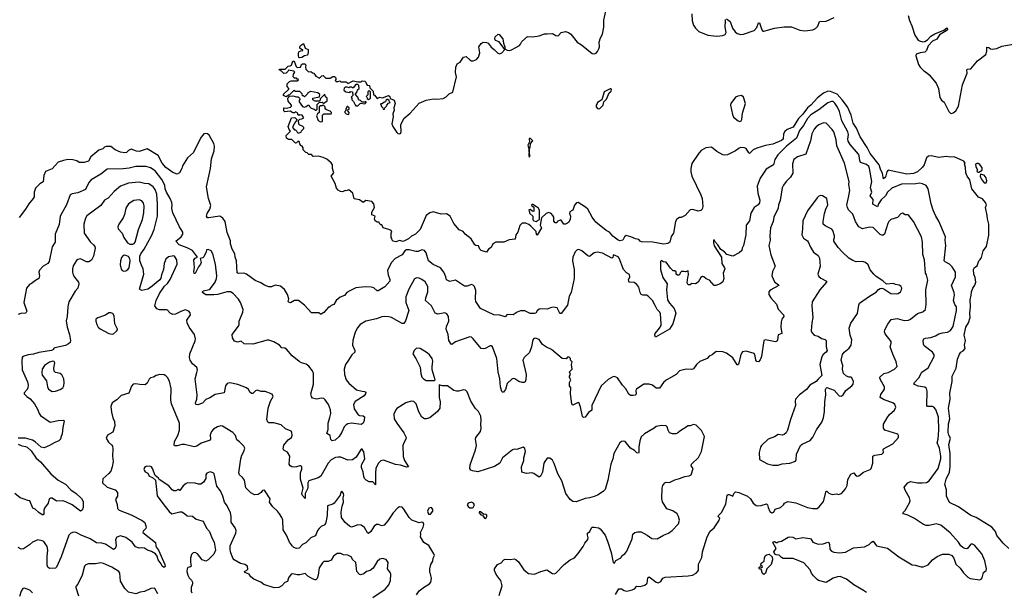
# Model space of a CAD drawing. Extents: x 2133489 to 2292442, y 756223 to 916462.
# Tile 188 of 256: x 2209131 to 2220211, y 823971 to 830419. Entities that reach past the tile are written whole.
import ezdxf

# ---------------------------------------------------------------- set-up
doc = ezdxf.new("R2010")
doc.units = 0

msp = doc.modelspace()

# ---------------------------------------------------------------- linework, layer by layer
at = {"layer": '0CON20XD'}
for points in [[(2212190, 829315), (2212227, 829317), (2212250, 829295), (2212248, 829282), (2212222, 829255), (2212200, 829205), (2212225, 829180), (2212235, 829180), (2212248, 829168), (2212252, 829152), (2212265, 829140), (2212298, 829152), (2212302, 829168), (2212330, 829195), (2212330, 829205), (2212315, 829220), (2212285, 829230), (2212272, 829242), (2212270, 829285), (2212285, 829300), (2212307, 829303), (2212330, 829315), (2212310, 829345), (2212282, 829348), (2212275, 829340), (2212262, 829352), (2212260, 829365), (2212235, 829380), (2212225, 829370), (2212205, 829370), (2212175, 829388), (2212115, 829382), (2212102, 829392), (2212102, 829428), (2212135, 829422), (2212177, 829433), (2212190, 829445), (2212188, 829458), (2212153, 829503), (2212150, 829535), (2212160, 829545), (2212162, 829558), (2212205, 829562), (2212245, 829550), (2212265, 829550), (2212288, 829528), (2212278, 829512), (2212278, 829495), (2212315, 829440), (2212337, 829433), (2212355, 829440), (2212372, 829458), (2212385, 829460), (2212392, 829442), (2212412, 829422), (2212445, 829410), (2212455, 829400), (2212465, 829400), (2212478, 829412), (2212480, 829465), (2212502, 829488), (2212535, 829490), (2212545, 829480), (2212555, 829480), (2212590, 829505), (2212592, 829525), (2212590, 829535), (2212572, 829552), (2212565, 829580), (2212512, 829528), (2212508, 829502), (2212455, 829500), (2212430, 829515), (2212430, 829535), (2212505, 829550), (2212510, 829575), (2212487, 829597), (2212405, 829610), (2212374, 829596), (2212370, 829585), (2212335, 829550), (2212325, 829560), (2212312, 829562), (2212310, 829585), (2212285, 829610), (2212235, 829610), (2212215, 829620), (2212168, 829572), (2212155, 829570), (2212135, 829550), (2212123, 829553), (2212100, 829565), (2212098, 829582), (2212160, 829635), (2212160, 829645), (2212140, 829665), (2212140, 829695), (2212167, 829723), (2212185, 829732), (2212255, 829732), (2212268, 829742), (2212265, 829750), (2212255, 829750), (2212245, 829760), (2212222, 829762), (2212210, 829775), (2212213, 829807), (2212228, 829828), (2212215, 829840), (2212155, 829850), (2212150, 829835), (2212130, 829815), (2212105, 829812), (2212078, 829838), (2212050, 829855), (2212055, 829860), (2212117, 829863), (2212153, 829897), (2212175, 829898), (2212190, 829905), (2212205, 829950), (2212215, 829950), (2212225, 829940), (2212243, 829893), (2212255, 829880), (2212290, 829885), (2212302, 829915), (2212315, 829922), (2212345, 829920), (2212352, 829905), (2212348, 829885), (2212352, 829862), (2212383, 829833), (2212407, 829837), (2212425, 829820), (2212440, 829815), (2212465, 829782), (2212505, 829760), (2212530, 829785), (2212545, 829790), (2212575, 829760), (2212625, 829762), (2212655, 829780), (2212675, 829780), (2212690, 829765), (2212690, 829745), (2212680, 829735), (2212693, 829723), (2212715, 829722), (2212735, 829730), (2212745, 829720), (2212805, 829718), (2212825, 829700), (2212885, 829730), (2212935, 829720), (2212975, 829720), (2212985, 829730), (2213015, 829728), (2213027, 829717), (2213032, 829692), (2213042, 829682), (2213068, 829678), (2213072, 829652), (2213110, 829615), (2213112, 829572), (2213125, 829570), (2213152, 829532), (2213185, 829548), (2213215, 829540), (2213283, 829567), (2213297, 829555), (2213302, 829532), (2213345, 829512), (2213356, 829475), (2213343, 829425), (2213345, 829400), (2213332, 829358), (2213334, 829325), (2213320, 829245), (2213330, 829215), (2213375, 829148), (2213386, 829136), (2213403, 829133), (2213415, 829138), (2213424, 829156), (2213419, 829235), (2213454, 829305), (2213525, 829365), (2213625, 829479), (2213705, 829512), (2213786, 829526), (2213825, 829524), (2213898, 829532), (2213930, 829550), (2213965, 829583), (2214006, 829604), (2214048, 829775), (2214035, 829825), (2214038, 829885), (2214055, 829920), (2214088, 829942), (2214125, 829996), (2214156, 830006), (2214195, 829968), (2214215, 829957), (2214235, 829956), (2214270, 829970), (2214293, 829995), (2214308, 830045), (2214298, 830115), (2214325, 830152), (2214345, 830166), (2214383, 830163), (2214402, 830155), (2214438, 830108), (2214469, 830085), (2214512, 830042), (2214535, 830036), (2214555, 830047), (2214590, 830085), (2214525, 830170), (2214485, 830184), (2214481, 830191), (2214478, 830205), (2214482, 830225), (2214515, 830254), (2214525, 830251), (2214568, 830205), (2214576, 830155), (2214592, 830115), (2214590, 830090), (2214615, 830076), (2214645, 830073), (2214665, 830078), (2214755, 830128), (2214768, 830142), (2214782, 830175), (2214845, 830228), (2214905, 830227), (2214975, 830236), (2215035, 830258), (2215065, 830261), (2215125, 830262), (2215165, 830240), (2215185, 830237), (2215195, 830240), (2215225, 830276), (2215275, 830284), (2215308, 830275), (2215332, 830255), (2215404, 830164), (2215455, 830134), (2215575, 830039), (2215595, 830034), (2215618, 830042), (2215635, 830062), (2215648, 830092), (2215654, 830115), (2215653, 830167), (2215666, 830215), (2215688, 830255), (2215703, 830335), (2215705, 830415), (2215728, 830515)], [(2216696, 830485), (2216697, 830405), (2216715, 830356), (2216735, 830323), (2216775, 830286), (2216875, 830244), (2216975, 830234), (2217045, 830242), (2217068, 830252), (2217080, 830275), (2217070, 830335), (2217073, 830407), (2217075, 830420)], [(2217085, 830428), (2217125, 830397), (2217152, 830325), (2217182, 830282), (2217205, 830264), (2217245, 830252), (2217275, 830254), (2217395, 830298), (2217425, 830332), (2217445, 830382), (2217455, 830382), (2217482, 830305), (2217495, 830289), (2217505, 830288), (2217625, 830324), (2217735, 830337), (2217815, 830337), (2217911, 830301), (2217965, 830292), (2218055, 830306), (2218085, 830319), (2218111, 830345), (2218131, 830399), (2218208, 830402), (2218295, 830445)], [(2219131, 830465), (2219145, 830408), (2219171, 830351), (2219204, 830245), (2219240, 830190), (2219255, 830180), (2219295, 830169), (2219315, 830174), (2219345, 830191), (2219385, 830232), (2219429, 830261), (2219530, 830300), (2219564, 830326), (2219577, 830317), (2219558, 830295), (2219480, 830250), (2219450, 830200), (2219402, 830178), (2219354, 830126), (2219337, 830073), (2219318, 830052), (2219265, 830047), (2219219, 830031), (2219217, 830013), (2219244, 829915), (2219265, 829883), (2219304, 829844), (2219336, 829826), (2219365, 829798), (2219444, 829704), (2219470, 829645), (2219485, 829542), (2219505, 829512), (2219535, 829490), (2219586, 829385), (2219605, 829366), (2219615, 829364), (2219635, 829369), (2219666, 829394), (2219695, 829445), (2219740, 829685), (2219794, 829815), (2219788, 829855), (2219797, 829863), (2219835, 829867), (2219908, 829955), (2220003, 830025), (2220016, 830064), (2220013, 830103), (2220015, 830110), (2220035, 830107), (2220055, 830092), (2220075, 830088), (2220126, 830094), (2220185, 830120), (2220335, 830146)], [(2212285, 829988), (2212274, 829994), (2212267, 830015), (2212267, 830043), (2212274, 830056), (2212295, 830070), (2212318, 830072), (2212318, 830078), (2212302, 830082), (2212285, 830100), (2212282, 830115), (2212291, 830129), (2212325, 830150), (2212345, 830100), (2212377, 830085), (2212379, 830055), (2212369, 830021), (2212338, 830012), (2212305, 829992), (2212285, 829988)], [(2212935, 829450), (2212965, 829480), (2213015, 829470), (2213030, 829485), (2213025, 829500), (2213015, 829490), (2212985, 829490), (2212967, 829507), (2212952, 829512), (2212943, 829523), (2212938, 829548), (2212910, 829575), (2212910, 829585), (2212930, 829605), (2212932, 829628), (2212950, 829645), (2212948, 829678), (2212935, 829690), (2212915, 829690), (2212885, 829650), (2212875, 829650), (2212865, 829660), (2212845, 829660), (2212835, 829650), (2212815, 829660), (2212795, 829660), (2212783, 829647), (2212780, 829625), (2212800, 829605), (2212845, 829600), (2212855, 829610), (2212878, 829608), (2212880, 829565), (2212860, 829545), (2212870, 829535), (2212870, 829515), (2212888, 829498), (2212905, 829460), (2212915, 829450), (2212935, 829450)], [(2220261, 824465), (2220198, 824525), (2220128, 824612), (2220113, 824655), (2220070, 824705), (2219895, 824812), (2219835, 824834), (2219695, 824934), (2219593, 824983), (2219559, 825055), (2219559, 825125), (2219541, 825185), (2219555, 825245), (2219593, 825325), (2219603, 825387), (2219603, 825535), (2219588, 825635), (2219604, 825705), (2219585, 825739), (2219579, 825769), (2219583, 825867), (2219597, 825925), (2219584, 826046), (2219601, 826145), (2219599, 826215), (2219626, 826344), (2219624, 826405), (2219670, 826495), (2219683, 826595), (2219705, 826652), (2219722, 826675), (2219749, 826691), (2219770, 826715), (2219764, 826755), (2219776, 826805), (2219760, 826865), (2219779, 826955), (2219807, 827005), (2219827, 827065), (2219822, 827115), (2219832, 827185), (2219826, 827265), (2219839, 827315), (2219840, 827355), (2219855, 827397), (2219879, 827431), (2219889, 827465), (2219883, 827515), (2219868, 827555), (2219866, 827605), (2219875, 827628), (2219904, 827646), (2219925, 827702), (2219940, 827720), (2219955, 827740), (2219974, 827815), (2220009, 827865), (2220038, 827992), (2220037, 828115), (2220020, 828175), (2220019, 828215), (2219998, 828305), (2220010, 828335), (2220000, 828360), (2219965, 828400), (2219920, 828420), (2219846, 828516), (2219823, 828615), (2219794, 828655), (2219779, 828695), (2219776, 828756), (2219762, 828795), (2219770, 828805), (2219756, 828826), (2219645, 828874), (2219605, 828871), (2219555, 828879), (2219476, 828866), (2219387, 828887), (2219358, 828882), (2219336, 828864), (2219309, 828785), (2219292, 828758), (2219235, 828705), (2219188, 828685), (2219115, 828680), (2218905, 828724), (2218889, 828705), (2218875, 828646), (2218853, 828625), (2218841, 828685), (2218816, 828735), (2218802, 828785), (2218702, 828912), (2218668, 828978), (2218589, 829099), (2218546, 829196), (2218512, 829255), (2218488, 829345), (2218446, 829436), (2218388, 829518), (2218332, 829582), (2218255, 829611), (2218225, 829615), (2218175, 829592), (2218110, 829540), (2218034, 829456), (2217995, 829425), (2217945, 829355), (2217894, 829306), (2217835, 829209), (2217769, 829181), (2217740, 829160), (2217727, 829133), (2217724, 829075), (2217705, 829057), (2217605, 829017), (2217525, 829002), (2217425, 828971), (2217386, 828954), (2217345, 828912), (2217335, 828918), (2217305, 828967), (2217286, 828976), (2217248, 828978), (2217228, 828972), (2217185, 828942), (2217095, 828898), (2217065, 828894), (2217045, 828896), (2216975, 828934), (2216915, 828982), (2216854, 828974), (2216800, 828945), (2216772, 828915), (2216695, 828798), (2216682, 828745), (2216683, 828705), (2216696, 828655), (2216796, 828445), (2216810, 828405), (2216820, 828315), (2216811, 828285), (2216795, 828272), (2216765, 828264), (2216705, 828282), (2216675, 828276), (2216618, 828215), (2216575, 828190), (2216555, 828190), (2216525, 828172), (2216510, 828145), (2216489, 828015), (2216463, 827977), (2216446, 827915), (2216425, 827900), (2216375, 827892), (2216255, 827912), (2216127, 827917), (2216114, 827924), (2216100, 827945), (2216061, 827951), (2216010, 827975), (2215955, 827989), (2215937, 827975), (2215918, 827935), (2215885, 827928), (2215865, 827936), (2215805, 827980), (2215767, 828027), (2215732, 828045), (2215615, 828140), (2215575, 828196), (2215524, 828285), (2215499, 828309), (2215415, 828360), (2215398, 828355), (2215375, 828332), (2215356, 828274), (2215321, 828255), (2215320, 828235), (2215329, 828205), (2215325, 828170), (2215307, 828135), (2215295, 828128), (2215275, 828118), (2215255, 828118), (2215225, 828160), (2215215, 828162), (2215180, 828145), (2215175, 828130), (2215155, 828132), (2215141, 828151), (2215142, 828195), (2215132, 828215), (2215112, 828235), (2215085, 828246), (2215054, 828236), (2215002, 828188), (2214988, 828105), (2215002, 828075), (2214956, 827994), (2214945, 828000), (2214942, 828032), (2214929, 828049), (2214882, 828092), (2214861, 828111), (2214825, 828129), (2214785, 828126), (2214760, 828100), (2214736, 828025), (2214714, 827995), (2214705, 827948), (2214640, 827940), (2214578, 827912), (2214490, 827915), (2214457, 827893), (2214438, 827852), (2214407, 827833), (2214385, 827801), (2214325, 827819), (2214311, 827835), (2214295, 827872), (2214265, 827876), (2214254, 827885), (2214213, 827953), (2214144, 828005), (2214122, 828032), (2214075, 828054), (2214017, 828125), (2213975, 828208), (2213935, 828233), (2213875, 828230), (2213785, 828254), (2213745, 828244), (2213706, 828214), (2213638, 828055), (2213585, 828004), (2213539, 827981), (2213505, 827950), (2213445, 827920), (2213405, 827931), (2213363, 827917), (2213335, 827923), (2213322, 827935), (2213320, 827955), (2213310, 827965), (2213310, 828015), (2213318, 828025), (2213310, 828045), (2213287, 828057), (2213220, 828075), (2213208, 828108), (2213195, 828110), (2213180, 828125), (2213175, 828140), (2213155, 828140), (2213130, 828155), (2213122, 828175), (2213130, 828205), (2213093, 828223), (2213095, 828250), (2213122, 828305), (2213118, 828345), (2213095, 828370), (2213025, 828382), (2212995, 828360), (2212955, 828390), (2212895, 828402), (2212880, 828465), (2212835, 828502), (2212805, 828492), (2212793, 828497), (2212765, 828482), (2212743, 828483), (2212715, 828498), (2212695, 828520), (2212682, 828575), (2212638, 828655), (2212668, 828695), (2212652, 828745), (2212650, 828785), (2212636, 828806), (2212588, 828848), (2212545, 828868), (2212495, 828882), (2212435, 828880), (2212415, 828900), (2212385, 828900), (2212368, 828918), (2212352, 828922), (2212320, 828955), (2212320, 828975), (2212310, 828995), (2212295, 829002), (2212282, 829022), (2212278, 829048), (2212265, 829050), (2212248, 829032), (2212235, 829030), (2212195, 829070), (2212155, 829070), (2212133, 829083), (2212130, 829115), (2212180, 829165), (2212163, 829183), (2212152, 829215), (2212190, 829315)], [(2213055, 829520), (2213080, 829535), (2213080, 829605), (2213065, 829620), (2213050, 829605), (2213048, 829572), (2213030, 829555), (2213038, 829548), (2213042, 829532), (2213055, 829520)], [(2215655, 829414), (2215696, 829455), (2215706, 829494), (2215733, 829525), (2215766, 829594), (2215788, 829615), (2215792, 829635), (2215785, 829642), (2215775, 829642), (2215708, 829605), (2215682, 829515), (2215635, 829488), (2215628, 829475), (2215618, 829455), (2215618, 829438), (2215635, 829418), (2215655, 829414)], [(2217235, 829272), (2217250, 829280), (2217259, 829295), (2217266, 829365), (2217299, 829475), (2217278, 829545), (2217255, 829564), (2217213, 829557), (2217186, 829545), (2217135, 829476), (2217129, 829455), (2217152, 829352), (2217165, 829322), (2217215, 829279), (2217235, 829272)], [(2219515, 824400), (2219585, 824400), (2219621, 824385), (2219644, 824354), (2219665, 824289), (2219715, 824242), (2219751, 824191), (2219801, 824141), (2219827, 824127), (2219935, 824111), (2219952, 824118), (2219963, 824135), (2219977, 824193), (2220005, 824218), (2220010, 824235), (2219990, 824325), (2219958, 824405), (2219875, 824500), (2219845, 824518), (2219831, 824509), (2219802, 824468), (2219790, 824460), (2219765, 824464), (2219745, 824476), (2219722, 824495), (2219696, 824536), (2219600, 824640), (2219495, 824728), (2219445, 824740), (2219365, 824723), (2219333, 824723), (2219302, 824735), (2219201, 824801), (2219125, 824841), (2219078, 824855), (2219070, 824865), (2219095, 824893), (2219143, 824977), (2219153, 825005), (2219145, 825035), (2219095, 825121), (2219086, 825155), (2219126, 825205), (2219155, 825220), (2219235, 825203), (2219285, 825203), (2219335, 825209), (2219364, 825225), (2219465, 825365), (2219497, 825475), (2219498, 825505), (2219482, 825595), (2219454, 825654), (2219466, 825695), (2219474, 825795), (2219472, 825942), (2219441, 826031), (2219418, 826055), (2219402, 826062), (2219345, 826064), (2219338, 826075), (2219343, 826235), (2219335, 826267), (2219315, 826282), (2219241, 826291), (2219193, 826315), (2219202, 826335), (2219249, 826385), (2219282, 826448), (2219353, 826497), (2219421, 826625), (2219420, 826645), (2219404, 826675), (2219308, 826748), (2219300, 826765), (2219297, 826805), (2219306, 826824), (2219325, 826834), (2219385, 826841), (2219435, 826858), (2219475, 826882), (2219515, 826893), (2219571, 826899), (2219605, 826918), (2219637, 826965), (2219673, 827145), (2219672, 827185), (2219655, 827213), (2219639, 827255), (2219649, 827315), (2219646, 827345), (2219618, 827425), (2219663, 827525), (2219661, 827575), (2219625, 827637), (2219595, 827664), (2219545, 827692), (2219536, 827705), (2219552, 827875), (2219546, 827935), (2219550, 827975), (2219475, 828149), (2219441, 828205), (2219411, 828275), (2219388, 828345), (2219356, 828516), (2219332, 828552), (2219292, 828572), (2219255, 828577), (2219215, 828569), (2219055, 828565), (2218945, 828520), (2218895, 828478), (2218873, 828437), (2218825, 828391), (2218796, 828345), (2218785, 828312), (2218731, 828341), (2218735, 828395), (2218703, 828435), (2218721, 828475), (2218704, 828525), (2218719, 828595), (2218693, 828745), (2218685, 828765), (2218659, 828789), (2218592, 828812), (2218584, 828834), (2218579, 828885), (2218570, 828905), (2218477, 829015), (2218455, 829050), (2218450, 829075), (2218456, 829125), (2218451, 829155), (2218381, 829281), (2218355, 829384), (2218335, 829435), (2218305, 829480), (2218285, 829496), (2218265, 829496), (2218225, 829482), (2218125, 829403), (2218035, 829347), (2217995, 829308), (2217951, 829229), (2217905, 829171), (2217872, 829085), (2217759, 828995), (2217663, 828897), (2217628, 828845), (2217612, 828785), (2217533, 828735), (2217465, 828634), (2217429, 828545), (2217439, 828465), (2217461, 828385), (2217455, 828356), (2217440, 828335), (2217396, 828304), (2217358, 828242), (2217344, 828155), (2217308, 828105), (2217303, 827997), (2217276, 827875), (2217261, 827845), (2217259, 827821), (2217228, 827795), (2217155, 827756), (2217090, 827775), (2217062, 827805), (2217021, 827831), (2216988, 827885), (2216952, 827922), (2216945, 827940), (2216940, 827935), (2216938, 827905), (2216945, 827872), (2217029, 827745), (2217033, 827675), (2217064, 827625), (2217066, 827615), (2217046, 827565), (2217056, 827505), (2217043, 827467), (2217015, 827445), (2216965, 827426), (2216946, 827426), (2216895, 827484), (2216855, 827500), (2216828, 827525), (2216815, 827526), (2216797, 827515), (2216765, 827463), (2216736, 827444), (2216695, 827448), (2216675, 827432), (2216655, 827432), (2216643, 827455), (2216648, 827515), (2216657, 827545), (2216655, 827590), (2216625, 827578), (2216605, 827583), (2216578, 827582), (2216562, 827568), (2216558, 827552), (2216547, 827543), (2216533, 827543), (2216520, 827555), (2216518, 827578), (2216505, 827590), (2216485, 827590), (2216455, 827620), (2216405, 827688), (2216373, 827693), (2216353, 827707), (2216342, 827695), (2216344, 827605), (2216369, 827515), (2216416, 827446), (2216411, 827375), (2216422, 827265), (2216443, 827225), (2216497, 827167), (2216513, 827115), (2216480, 826995), (2216445, 826935), (2216285, 826842), (2216277, 826865), (2216284, 826885), (2216332, 826945), (2216348, 826975), (2216351, 826995), (2216344, 827105), (2216334, 827125), (2216305, 827156), (2216282, 827202), (2216251, 827255), (2216205, 827305), (2216185, 827316), (2216145, 827316), (2216124, 827324), (2216112, 827345), (2216099, 827405), (2216076, 827436), (2216045, 827458), (2215994, 827464), (2215984, 827474), (2215982, 827488), (2215996, 827525), (2215995, 827550), (2215960, 827570), (2215927, 827607), (2215876, 827735), (2215865, 827749), (2215815, 827772), (2215808, 827765), (2215805, 827740), (2215795, 827733), (2215688, 827788), (2215635, 827802), (2215595, 827794), (2215545, 827754), (2215525, 827761), (2215456, 827816), (2215425, 827831), (2215404, 827826), (2215381, 827805), (2215354, 827745), (2215352, 827705), (2215370, 827605), (2215369, 827505), (2215336, 827345), (2215314, 827305), (2215296, 827205), (2215225, 827110), (2215215, 827111), (2215205, 827123), (2215180, 827175), (2215135, 827182), (2215104, 827176), (2215065, 827158), (2214995, 827162), (2214975, 827158), (2214955, 827141), (2214939, 827115), (2214925, 827110), (2214875, 827112), (2214815, 827141), (2214765, 827140), (2214728, 827125), (2214685, 827097), (2214615, 827100), (2214595, 827072), (2214535, 827092), (2214465, 827094), (2214316, 827165), (2214266, 827246), (2214261, 827275), (2214265, 827370), (2214248, 827415), (2214235, 827429), (2214215, 827436), (2214165, 827418), (2214135, 827420), (2214035, 827486), (2213970, 827470), (2213935, 827490), (2213926, 827525), (2213905, 827577), (2213866, 827625), (2213785, 827661), (2213732, 827702), (2213705, 827795), (2213685, 827821), (2213657, 827827), (2213615, 827810), (2213588, 827808), (2213515, 827827), (2213485, 827828), (2213465, 827815), (2213435, 827771), (2213355, 827730), (2213310, 827680), (2213270, 827595), (2213277, 827545), (2213296, 827495), (2213296, 827475), (2213239, 827411), (2213165, 827364), (2213155, 827366), (2213115, 827398), (2213085, 827408), (2213018, 827412), (2212915, 827399), (2212845, 827366), (2212814, 827345), (2212785, 827312), (2212736, 827294), (2212715, 827276), (2212693, 827257), (2212665, 827212), (2212635, 827200), (2212618, 827182), (2212605, 827180), (2212555, 827122), (2212525, 827102), (2212515, 827102), (2212496, 827116), (2212415, 827118), (2212336, 827206), (2212267, 827257), (2212225, 827256), (2212178, 827232), (2212165, 827233), (2212153, 827245), (2212160, 827275), (2212146, 827326), (2212110, 827380), (2212065, 827418), (2212005, 827429), (2211965, 827411), (2211935, 827409), (2211885, 827428), (2211844, 827455), (2211781, 827481), (2211685, 827554), (2211655, 827563), (2211595, 827562), (2211578, 827568), (2211570, 827705), (2211557, 827745), (2211553, 827783), (2211523, 827835), (2211505, 827895), (2211505, 827930), (2211465, 828023), (2211442, 828145), (2211418, 828185), (2211385, 828208), (2211255, 828186), (2211245, 828188), (2211234, 828205), (2211239, 828235), (2211271, 828285), (2211284, 828325), (2211255, 828405), (2211233, 828535), (2211278, 828745), (2211288, 828852), (2211319, 828941), (2211322, 828995), (2211315, 829025), (2211265, 829117), (2211245, 829132), (2211223, 829137), (2211205, 829132), (2211174, 829095), (2211139, 829031), (2211086, 828925), (2211018, 828862), (2210965, 828775), (2210955, 828745), (2210929, 828695), (2210905, 828679), (2210855, 828698), (2210775, 828753), (2210736, 828805), (2210688, 828888), (2210565, 828963), (2210475, 828935), (2210445, 828938), (2210385, 828960), (2210357, 828945), (2210335, 828924), (2210315, 828919), (2210265, 828927), (2210205, 828952), (2210155, 828992), (2210105, 828990), (2210085, 828985), (2210065, 828964), (2210021, 828949), (2209933, 828875), (2209905, 828825), (2209855, 828809), (2209821, 828809), (2209802, 828812), (2209775, 828829), (2209731, 828839), (2209674, 828844), (2209625, 828834), (2209565, 828814), (2209495, 828741), (2209420, 828710), (2209404, 828665), (2209395, 828592), (2209358, 828572), (2209309, 828521), (2209294, 828476), (2209293, 828425), (2209283, 828405), (2209233, 828345), (2209197, 828285), (2209125, 828190)], [(2212515, 829268), (2212535, 829272), (2212540, 829275), (2212540, 829345), (2212555, 829360), (2212635, 829360), (2212640, 829365), (2212640, 829375), (2212625, 829390), (2212582, 829402), (2212570, 829415), (2212568, 829438), (2212545, 829460), (2212535, 829450), (2212515, 829450), (2212502, 829438), (2212500, 829375), (2212482, 829358), (2212472, 829335), (2212490, 829285), (2212515, 829268)], [(2212835, 829350), (2212840, 829375), (2212822, 829392), (2212820, 829405), (2212838, 829412), (2212840, 829425), (2212825, 829440), (2212815, 829440), (2212800, 829415), (2212800, 829395), (2212790, 829385), (2212790, 829375), (2212805, 829360), (2212835, 829350)], [(2213235, 829410), (2213242, 829428), (2213260, 829445), (2213262, 829458), (2213282, 829478), (2213300, 829485), (2213292, 829492), (2213288, 829508), (2213275, 829520), (2213265, 829520), (2213252, 829508), (2213248, 829492), (2213235, 829490), (2213205, 829470), (2213190, 829470), (2213202, 829442), (2213218, 829428), (2213222, 829412), (2213235, 829410)], [(2215835, 823945), (2215875, 824010), (2215905, 824010), (2215932, 823992), (2215965, 823984), (2216025, 823998), (2216051, 824009), (2216075, 824040), (2216115, 824038), (2216167, 824053), (2216194, 824075), (2216201, 824135), (2216214, 824146), (2216293, 824085), (2216315, 824079), (2216345, 824091), (2216370, 824130), (2216395, 824141), (2216655, 824155), (2216702, 824165), (2216744, 824185), (2216768, 824215), (2216771, 824289), (2216807, 824363), (2216816, 824426), (2216868, 824595), (2216901, 824659), (2216945, 824698), (2216998, 824775), (2217008, 824805), (2216992, 824825), (2216993, 824835), (2217032, 824875), (2217048, 824908), (2217076, 824965), (2217094, 825066), (2217105, 825073), (2217115, 825072), (2217157, 825053), (2217168, 825085), (2217187, 825103), (2217225, 825096), (2217323, 825053), (2217354, 825024), (2217385, 824976), (2217418, 824948), (2217435, 824944), (2217475, 824948), (2217536, 824966), (2217546, 824955), (2217552, 824925), (2217572, 824882), (2217595, 824866), (2217616, 824874), (2217633, 824907), (2217692, 824925), (2217726, 824954), (2217738, 824975), (2217775, 824992), (2217865, 824979), (2217996, 824926), (2218055, 824916), (2218105, 824916), (2218129, 824935), (2218178, 824995), (2218205, 825108), (2218215, 825110), (2218235, 825088), (2218255, 825078), (2218275, 825074), (2218325, 825080), (2218345, 825074), (2218378, 825085), (2218405, 825112), (2218424, 825136), (2218441, 825175), (2218450, 825240), (2218485, 825302), (2218517, 825317), (2218535, 825288), (2218555, 825278), (2218575, 825283), (2218625, 825324), (2218702, 825355), (2218714, 825366), (2218731, 825425), (2218730, 825505), (2218754, 825516), (2218834, 825526), (2218850, 825545), (2218848, 825575), (2218853, 825585), (2218956, 825644), (2219020, 825715), (2219022, 825735), (2219011, 825751), (2218867, 825797), (2218850, 825820), (2218852, 825865), (2218891, 825935), (2218918, 825972), (2218975, 826020), (2218990, 826055), (2218980, 826085), (2218958, 826105), (2218858, 826138), (2218814, 826164), (2218823, 826197), (2218861, 826259), (2218864, 826285), (2218816, 826365), (2218809, 826385), (2218811, 826395), (2218855, 826434), (2218905, 826447), (2218975, 826484), (2219004, 826515), (2218994, 826565), (2218955, 826652), (2218928, 826735), (2218939, 826775), (2218938, 826795), (2218872, 826882), (2218864, 826904), (2218867, 826925), (2218899, 826991), (2218937, 827043), (2219005, 827053), (2219085, 827031), (2219132, 827035), (2219156, 827045), (2219235, 827112), (2219295, 827128), (2219326, 827154), (2219333, 827215), (2219328, 827375), (2219351, 827485), (2219336, 827544), (2219325, 827565), (2219312, 827715), (2219293, 827775), (2219292, 827915), (2219280, 827975), (2219188, 828145), (2219135, 828213), (2219125, 828222), (2219095, 828222), (2219065, 828240), (2219045, 828231), (2219008, 828192), (2218935, 828170), (2218912, 828148), (2218899, 828125), (2218864, 828005), (2218849, 827991), (2218832, 827992), (2218815, 828001), (2218735, 828078), (2218695, 828083), (2218615, 828062), (2218575, 828086), (2218538, 828148), (2218505, 828229), (2218459, 828279), (2218445, 828305), (2218440, 828335), (2218457, 828415), (2218474, 828495), (2218463, 828563), (2218467, 828597), (2218414, 828804), (2218328, 828998), (2218319, 829065), (2218293, 829155), (2218275, 829182), (2218205, 829253), (2218175, 829256), (2218125, 829233), (2218095, 829211), (2218072, 829185), (2218045, 829135), (2218031, 829055), (2217977, 828903), (2217885, 828874), (2217844, 828845), (2217829, 828795), (2217830, 828690), (2217806, 828644), (2217756, 828595), (2217725, 828554), (2217713, 828527), (2217688, 828382), (2217670, 828335), (2217665, 828295), (2217619, 828195), (2217611, 828145), (2217580, 828075), (2217572, 827985), (2217577, 827935), (2217563, 827875), (2217582, 827772), (2217632, 827645), (2217604, 827585), (2217594, 827535), (2217626, 827466), (2217670, 827435), (2217673, 827425), (2217576, 827374), (2217562, 827355), (2217563, 827325), (2217584, 827285), (2217646, 827215), (2217665, 827160), (2217726, 827096), (2217729, 827075), (2217709, 827045), (2217699, 827015), (2217696, 826955), (2217706, 826884), (2217665, 826870), (2217658, 826812), (2217650, 826795), (2217635, 826791), (2217525, 826813), (2217505, 826808), (2217479, 826625), (2217465, 826587), (2217445, 826566), (2217425, 826571), (2217416, 826585), (2217409, 826635), (2217395, 826659), (2217305, 826686), (2217265, 826677), (2217255, 826662), (2217242, 826635), (2217225, 826550), (2217215, 826533), (2217205, 826533), (2217155, 826611), (2217084, 826665), (2217045, 826680), (2216969, 826681), (2216922, 826645), (2216890, 826630), (2216866, 826604), (2216785, 826569), (2216749, 826535), (2216715, 826489), (2216695, 826481), (2216630, 826485), (2216556, 826464), (2216518, 826422), (2216405, 826361), (2216375, 826334), (2216332, 826268), (2216295, 826268), (2216253, 826303), (2216215, 826316), (2216156, 826314), (2216072, 826258), (2216063, 826243), (2216068, 826202), (2216058, 826192), (2216034, 826186), (2216005, 826187), (2215985, 826201), (2215953, 826263), (2215914, 826305), (2215860, 826385), (2215825, 826400), (2215805, 826398), (2215753, 826367), (2215674, 826296), (2215571, 826075), (2215568, 826022), (2215533, 825997), (2215495, 825943), (2215475, 825938), (2215465, 825952), (2215441, 826061), (2215425, 826107), (2215408, 826105), (2215355, 826078), (2215344, 826095), (2215330, 826205), (2215332, 826275), (2215318, 826295), (2215318, 826335), (2215332, 826365), (2215318, 826388), (2215318, 826405), (2215330, 826425), (2215320, 826455), (2215348, 826485), (2215340, 826535), (2215348, 826565), (2215330, 826585), (2215330, 826605), (2215315, 826620), (2215295, 826620), (2215282, 826598), (2215235, 826604), (2215115, 826706), (2215061, 826731), (2215013, 826763), (2214975, 826816), (2214935, 826834), (2214915, 826827), (2214906, 826815), (2214892, 826735), (2214867, 826673), (2214808, 826615), (2214792, 826585), (2214831, 826425), (2214826, 826365), (2214818, 826342), (2214806, 826334), (2214785, 826334), (2214748, 826345), (2214704, 826374), (2214685, 826379), (2214669, 826371), (2214618, 826322), (2214597, 826255), (2214575, 826225)], [(2214865, 828872), (2214876, 828884), (2214869, 828905), (2214866, 828955), (2214877, 828985), (2214880, 829025), (2214906, 829055), (2214875, 829083), (2214864, 829076), (2214868, 829042), (2214851, 829005), (2214863, 828955), (2214860, 828895), (2214865, 828872)], [(2214575, 826225), (2214565, 826223), (2214555, 826231), (2214540, 826285), (2214536, 826375), (2214516, 826455), (2214502, 826605), (2214450, 826735), (2214436, 826746), (2214424, 826746), (2214370, 826715), (2214345, 826711), (2214325, 826716), (2214235, 826824), (2214215, 826842), (2214195, 826847), (2214035, 826790), (2213995, 826763), (2213985, 826766), (2213962, 826805), (2213952, 826872), (2213930, 826935), (2213934, 826965), (2213960, 827025), (2213956, 827075), (2213938, 827108), (2213916, 827116), (2213835, 827103), (2213805, 827114), (2213767, 827197), (2213698, 827255), (2213700, 827285), (2213724, 827355), (2213723, 827415), (2213695, 827466), (2213656, 827495), (2213625, 827510), (2213595, 827513), (2213575, 827500), (2213510, 827385), (2213475, 827298), (2213478, 827235), (2213510, 827145), (2213473, 827027), (2213455, 826998), (2213435, 826999), (2213316, 827064), (2213285, 827074), (2213235, 827078), (2213205, 827074), (2213148, 827052), (2213025, 827023), (2212964, 826986), (2212931, 826949), (2212905, 826902), (2212881, 826805), (2212876, 826754), (2212903, 826695), (2212904, 826675), (2212868, 826645), (2212830, 826585), (2212798, 826535), (2212783, 826485), (2212788, 826425), (2212806, 826365), (2212834, 826324), (2212922, 826252), (2212984, 826234), (2213013, 826233), (2213026, 826225), (2213022, 826205), (2213008, 826182), (2212905, 826120), (2212886, 826085), (2212896, 826035), (2212941, 825971), (2212955, 825960), (2212995, 825958), (2213012, 825945), (2213009, 825905), (2212996, 825875), (2212975, 825862), (2212865, 825875), (2212825, 825867), (2212805, 825855), (2212781, 825835), (2212758, 825775), (2212726, 825725), (2212682, 825685), (2212648, 825678), (2212632, 825692), (2212624, 825735), (2212588, 825758), (2212604, 825805), (2212601, 825875), (2212622, 825938), (2212634, 825985), (2212630, 826025), (2212605, 826086), (2212569, 826139), (2212552, 826152), (2212526, 826156), (2212475, 826145), (2212458, 826148), (2212426, 826156), (2212414, 826174), (2212406, 826205), (2212437, 826315), (2212436, 826435), (2212428, 826465), (2212385, 826518), (2212355, 826539), (2212303, 826555), (2212275, 826571), (2212197, 826635), (2212135, 826707), (2212115, 826720), (2212082, 826725), (2212055, 826753), (2211992, 826792), (2211935, 826810), (2211915, 826811), (2211755, 826764), (2211658, 826768), (2211625, 826800), (2211582, 826788), (2211548, 826798), (2211525, 826835), (2211521, 826875), (2211595, 826967), (2211602, 826985), (2211600, 827025), (2211643, 827125), (2211646, 827155), (2211616, 827236), (2211593, 827273), (2211535, 827336), (2211503, 827353), (2211465, 827355), (2211356, 827324), (2211315, 827319), (2211225, 827322), (2211187, 827345), (2211187, 827355), (2211198, 827365), (2211265, 827379), (2211280, 827390), (2211330, 827465), (2211345, 827505), (2211348, 827535), (2211336, 827665), (2211305, 827782), (2211285, 827817), (2211252, 827832), (2211235, 827828), (2211230, 827805), (2211202, 827748), (2211192, 827738), (2211162, 827728), (2211174, 827685), (2211167, 827665), (2211144, 827634), (2211105, 827562), (2211095, 827560), (2211090, 827585), (2211098, 827625), (2211091, 827715), (2211105, 827733), (2211133, 827745), (2211075, 827819), (2211015, 827849), (2210925, 827884), (2210890, 827925), (2210949, 827975), (2210966, 828005), (2210966, 828025), (2210931, 828085), (2210855, 828245), (2210844, 828294), (2210847, 828335), (2210842, 828362), (2210825, 828405), (2210782, 828475), (2210768, 828515), (2210766, 828555), (2210730, 828620), (2210655, 828715), (2210605, 828752), (2210555, 828767), (2210437, 828767), (2210365, 828748), (2210295, 828738), (2210114, 828736), (2210045, 828680), (2209935, 828615), (2209911, 828585), (2209872, 828505), (2209785, 828470), (2209721, 828459), (2209698, 828445), (2209657, 828335), (2209585, 828208), (2209576, 828114), (2209529, 828005), (2209531, 827915), (2209495, 827860), (2209462, 827695), (2209447, 827675), (2209395, 827642), (2209355, 827600), (2209347, 827575), (2209354, 827535), (2209348, 827505), (2209308, 827482), (2209265, 827447), (2209242, 827438), (2209206, 827394), (2209178, 827235), (2209210, 827135), (2209205, 827120), (2209195, 827114), (2209145, 827111), (2209115, 827099)], [(2219925, 828700), (2219960, 828725), (2219962, 828752), (2219935, 828788), (2219915, 828799), (2219901, 828799), (2219888, 828792), (2219889, 828765), (2219910, 828725), (2219903, 828717), (2219905, 828710), (2219915, 828700), (2219925, 828700)], [(2220005, 828580), (2220016, 828605), (2220008, 828638), (2219985, 828668), (2219942, 828678), (2219940, 828655), (2219950, 828625), (2219985, 828582), (2220005, 828580)], [(2214527, 823935), (2214561, 824045), (2214547, 824105), (2214528, 824128), (2214493, 824173), (2214474, 824215), (2214474, 824235), (2214507, 824283), (2214548, 824302), (2214578, 824335), (2214595, 824343), (2214655, 824341), (2214695, 824347), (2214715, 824340), (2214743, 824315), (2214803, 824225), (2214855, 824181), (2214926, 824174), (2214996, 824204), (2215063, 824223), (2215125, 824184), (2215145, 824180), (2215165, 824187), (2215258, 824285), (2215324, 824336), (2215375, 824360), (2215414, 824406), (2215472, 824485), (2215492, 824525), (2215526, 824565), (2215530, 824585), (2215520, 824615), (2215522, 824635), (2215546, 824655), (2215564, 824696), (2215575, 824703), (2215596, 824706), (2215645, 824697), (2215665, 824687), (2215719, 824615), (2215745, 824545), (2215788, 824418), (2215810, 824305), (2215825, 824300), (2215841, 824329), (2215895, 824360), (2215910, 824385), (2215940, 824405), (2215965, 824433), (2216025, 824572), (2216031, 824625), (2216055, 824646), (2216085, 824653), (2216125, 824651), (2216194, 824614), (2216245, 824577), (2216305, 824574), (2216375, 824614), (2216434, 824636), (2216472, 824665), (2216545, 824742), (2216556, 824785), (2216546, 824825), (2216530, 824855), (2216480, 824890), (2216415, 824910), (2216365, 824988), (2216356, 825026), (2216360, 825145), (2216370, 825175), (2216390, 825205), (2216405, 825212), (2216445, 825207), (2216504, 825236), (2216555, 825252), (2216615, 825274), (2216665, 825283), (2216688, 825295), (2216709, 825365), (2216688, 825395), (2216690, 825415), (2216770, 825490), (2216804, 825555), (2216836, 825726), (2216805, 825792), (2216745, 825852), (2216715, 825860), (2216676, 825844), (2216653, 825847), (2216558, 825785), (2216535, 825763), (2216514, 825756), (2216476, 825756), (2216445, 825768), (2216427, 825795), (2216416, 825836), (2216405, 825847), (2216355, 825849), (2216295, 825839), (2216271, 825819), (2216163, 825757), (2216125, 825723), (2216109, 825675), (2216098, 825605), (2216100, 825545), (2216095, 825538), (2216075, 825543), (2216048, 825568), (2216005, 825594), (2215945, 825670), (2215925, 825674), (2215905, 825668), (2215886, 825654), (2215816, 825535), (2215806, 825475), (2215782, 825415), (2215748, 825235), (2215720, 825130), (2215696, 825105), (2215635, 825066), (2215595, 825049), (2215545, 825033), (2215493, 825027), (2215395, 824988), (2215355, 824993), (2215324, 825015), (2215278, 825085), (2215233, 825225), (2215186, 825305), (2215145, 825422), (2215125, 825457), (2215095, 825480), (2215065, 825480), (2215040, 825445), (2215031, 825425), (2215016, 825324), (2214993, 825277), (2214975, 825268), (2214915, 825310), (2214895, 825317), (2214835, 825307), (2214782, 825322), (2214777, 825385), (2214806, 825454), (2214806, 825486), (2214822, 825555), (2214815, 825592), (2214795, 825607), (2214725, 825578), (2214695, 825581), (2214675, 825574), (2214565, 825486), (2214534, 825426), (2214475, 825387), (2214285, 825328), (2214225, 825338), (2214207, 825347), (2214197, 825365), (2214199, 825405), (2214261, 825575), (2214271, 825625), (2214262, 825695), (2214266, 825714), (2214315, 825782), (2214326, 825815), (2214319, 825865), (2214324, 825905), (2214320, 825955), (2214294, 826005), (2214262, 826042), (2214207, 826125), (2214165, 826228), (2214148, 826248), (2214125, 826251), (2214070, 826235), (2214045, 826236), (2214015, 826244), (2213945, 826294), (2213886, 826296), (2213852, 826308), (2213851, 826165), (2213862, 826115), (2213858, 826045), (2213834, 826006), (2213745, 825934), (2213707, 825923), (2213685, 825924), (2213655, 825944), (2213624, 826004), (2213591, 826095), (2213565, 826121), (2213535, 826122), (2213475, 826105), (2213375, 826039), (2213364, 826025), (2213342, 825978), (2213346, 825926), (2213374, 825875), (2213454, 825765), (2213480, 825715), (2213476, 825694), (2213453, 825655), (2213444, 825625), (2213445, 825500), (2213461, 825455), (2213506, 825384), (2213485, 825380), (2213415, 825402), (2213361, 825411), (2213225, 825458), (2213195, 825452), (2213165, 825420), (2213140, 825365), (2213135, 825315), (2213135, 825180), (2213105, 825214), (2213065, 825216), (2213030, 825235), (2213013, 825253), (2213002, 825275), (2212997, 825325), (2212977, 825375), (2212976, 825395), (2212981, 825415), (2213014, 825475), (2213002, 825552), (2212985, 825582), (2212975, 825582), (2212965, 825572), (2212916, 825494), (2212875, 825461), (2212825, 825458), (2212745, 825491), (2212715, 825493), (2212685, 825490), (2212635, 825462), (2212602, 825425), (2212521, 825279), (2212490, 825260), (2212385, 825225), (2212375, 825205), (2212375, 825145), (2212345, 825085), (2212345, 825028), (2212315, 825062), (2212307, 825085), (2212321, 825145), (2212291, 825245), (2212291, 825315), (2212306, 825356), (2212307, 825385), (2212296, 825396), (2212285, 825396), (2212248, 825382), (2212225, 825381), (2212195, 825385), (2212173, 825395), (2212164, 825414), (2212171, 825505), (2212145, 825549), (2212105, 825572), (2212097, 825585), (2212105, 825627), (2212153, 825687), (2212191, 825715), (2212199, 825735), (2212194, 825774), (2212185, 825787), (2212123, 825813), (2212075, 825856), (2211990, 825880), (2211935, 825878), (2211924, 825885), (2211914, 825916), (2211928, 826045), (2211952, 826125), (2211982, 826175), (2211972, 826202), (2211895, 826233), (2211847, 826233), (2211805, 826246), (2211785, 826239), (2211755, 826210), (2211745, 826210), (2211725, 826220), (2211706, 826255), (2211684, 826275), (2211585, 826310), (2211495, 826328), (2211467, 826323), (2211446, 826295), (2211434, 826216), (2211332, 826198), (2211270, 826160), (2211225, 826142), (2211189, 826101), (2211135, 826080), (2211115, 826084), (2211110, 826105), (2211126, 826145), (2211129, 826195), (2211106, 826375), (2211124, 826446), (2211131, 826475), (2211124, 826504), (2211074, 826544), (2211051, 826585), (2211042, 826615), (2211046, 826655), (2211105, 826802), (2211108, 826825), (2211098, 826875), (2211039, 826955), (2211014, 827005), (2211013, 827035), (2211052, 827095), (2211048, 827118), (2211035, 827138), (2210995, 827150), (2210945, 827133), (2210885, 827103), (2210855, 827099), (2210824, 827114), (2210795, 827146), (2210785, 827150), (2210705, 827153), (2210675, 827163), (2210652, 827195), (2210666, 827255), (2210704, 827335), (2210761, 827419), (2210793, 827447), (2210824, 827495), (2210903, 827667), (2210901, 827715), (2210875, 827756), (2210865, 827760), (2210805, 827749), (2210777, 827723), (2210757, 827675), (2210749, 827605), (2210726, 827545), (2210720, 827510), (2210709, 827491), (2210605, 827402), (2210575, 827385), (2210505, 827370), (2210480, 827385), (2210527, 827555), (2210521, 827615), (2210501, 827655), (2210485, 827705), (2210485, 827755), (2210495, 827783), (2210532, 827835), (2210614, 827985), (2210643, 828057), (2210681, 828205), (2210682, 828345), (2210675, 828455), (2210655, 828505), (2210635, 828535), (2210585, 828570), (2210535, 828575), (2210475, 828590), (2210355, 828577), (2210265, 828543), (2210195, 828484), (2210125, 828410), (2210086, 828385), (2210044, 828325), (2209888, 828212), (2209871, 828185), (2209852, 828115), (2209856, 828015), (2209929, 827915), (2209963, 827885), (2209977, 827865), (2209980, 827845), (2209960, 827755), (2209938, 827712), (2209909, 827691), (2209884, 827694), (2209815, 827727), (2209785, 827720), (2209771, 827709), (2209733, 827647), (2209724, 827614), (2209724, 827575), (2209734, 827545), (2209748, 827518), (2209792, 827465), (2209797, 827445), (2209784, 827395), (2209755, 827363), (2209685, 827240), (2209672, 827185), (2209666, 827075), (2209653, 827027), (2209666, 826955), (2209692, 826872), (2209703, 826807), (2209699, 826785), (2209682, 826768), (2209645, 826751), (2209525, 826723), (2209512, 826715), (2209510, 826705), (2209488, 826695), (2209345, 826670), (2209285, 826652), (2209225, 826645), (2209168, 826625), (2209159, 826615), (2209154, 826574), (2209159, 826475), (2209218, 826342)], [(2217665, 825402), (2217712, 825418), (2217796, 825424), (2217863, 825447), (2217870, 825465), (2217871, 825525), (2217917, 825623), (2217935, 825638), (2218028, 825682), (2218055, 825718), (2218098, 825802), (2218156, 825885), (2218176, 825935), (2218187, 826005), (2218191, 826115), (2218204, 826195), (2218200, 826255), (2218205, 826270), (2218215, 826278), (2218295, 826248), (2218354, 826184), (2218375, 826180), (2218398, 826195), (2218426, 826244), (2218495, 826297), (2218510, 826315), (2218514, 826345), (2218497, 826385), (2218485, 826393), (2218465, 826393), (2218434, 826404), (2218400, 826435), (2218389, 826485), (2218393, 826525), (2218376, 826585), (2218392, 826648), (2218410, 826675), (2218465, 826720), (2218486, 826755), (2218494, 826814), (2218478, 826865), (2218466, 826946), (2218485, 827003), (2218560, 827110), (2218574, 827205), (2218583, 827225), (2218693, 827307), (2218770, 827350), (2218795, 827379), (2218815, 827391), (2218834, 827394), (2218855, 827388), (2218935, 827336), (2218995, 827331), (2219015, 827334), (2219044, 827355), (2219054, 827375), (2219056, 827395), (2219045, 827417), (2219028, 827428), (2218986, 827436), (2218965, 827447), (2218885, 827440), (2218845, 827480), (2218768, 827528), (2218742, 827552), (2218702, 827602), (2218678, 827658), (2218650, 827685), (2218615, 827696), (2218545, 827694), (2218505, 827706), (2218460, 827735), (2218385, 827806), (2218340, 827855), (2218294, 827925), (2218291, 827945), (2218301, 827965), (2218302, 827985), (2218282, 828045), (2218269, 828059), (2218195, 828097), (2218174, 828115), (2218172, 828148), (2218188, 828235), (2218201, 828285), (2218227, 828335), (2218214, 828404), (2218166, 828436), (2218145, 828439), (2218125, 828431), (2218105, 828413), (2217996, 828265), (2217944, 828155), (2217941, 828065), (2217932, 827995), (2217950, 827960), (2217995, 827930), (2218005, 827917), (2218029, 827859), (2218065, 827800), (2218115, 827763), (2218131, 827735), (2218138, 827645), (2218114, 827555), (2218125, 827527), (2218148, 827508), (2218212, 827475), (2218210, 827465), (2218136, 827375), (2218048, 827242), (2218044, 827195), (2218056, 827065), (2218044, 827005), (2218039, 826915), (2218044, 826895), (2218071, 826865), (2218115, 826854), (2218155, 826830), (2218195, 826819), (2218206, 826805), (2218206, 826736), (2218216, 826694), (2218208, 826675), (2218172, 826648), (2218156, 826624), (2218136, 826535), (2218159, 826411), (2218115, 826372), (2218093, 826345), (2218024, 826305), (2217984, 826255), (2217906, 826194), (2217862, 826145), (2217857, 826125), (2217860, 826075), (2217804, 825915), (2217770, 825795), (2217755, 825768), (2217735, 825748), (2217715, 825742), (2217665, 825748), (2217625, 825723), (2217555, 825697), (2217478, 825625), (2217469, 825605), (2217454, 825545), (2217456, 825465), (2217545, 825416), (2217605, 825403), (2217665, 825402)], [(2210405, 827891), (2210420, 827900), (2210429, 827915), (2210467, 828055), (2210512, 828168), (2210530, 828245), (2210532, 828322), (2210524, 828354), (2210505, 828378), (2210475, 828389), (2210415, 828382), (2210356, 828345), (2210326, 828295), (2210311, 828225), (2210294, 828186), (2210246, 828115), (2210237, 828085), (2210240, 828065), (2210286, 828016), (2210302, 827965), (2210345, 827907), (2210372, 827892), (2210405, 827891)], [(2214944, 828146), (2214955, 828153), (2214982, 828168), (2214982, 828272), (2214968, 828295), (2214945, 828312), (2214905, 828338), (2214893, 828337), (2214890, 828325), (2214917, 828307), (2214917, 828263), (2214905, 828260), (2214875, 828280), (2214862, 828278), (2214863, 828263), (2214872, 828235), (2214906, 828206), (2214907, 828165), (2214915, 828152), (2214944, 828146)], [(2210305, 827587), (2210325, 827592), (2210347, 827605), (2210365, 827626), (2210375, 827705), (2210372, 827725), (2210355, 827751), (2210315, 827769), (2210295, 827762), (2210278, 827742), (2210264, 827705), (2210261, 827659), (2210275, 827608), (2210284, 827595), (2210305, 827587)], [(2210172, 826878), (2210185, 826882), (2210220, 826910), (2210232, 826925), (2210233, 826935), (2210201, 826995), (2210196, 827085), (2210181, 827111), (2210158, 827118), (2210135, 827116), (2210095, 827093), (2210009, 827061), (2209989, 827045), (2209988, 827025), (2210001, 826985), (2210015, 826956), (2210035, 826938), (2210136, 826886), (2210172, 826878)], [(2213795, 826354), (2213806, 826365), (2213774, 826475), (2213771, 826509), (2213779, 826575), (2213771, 826605), (2213741, 826645), (2213716, 826666), (2213636, 826716), (2213595, 826720), (2213569, 826695), (2213557, 826655), (2213589, 826605), (2213636, 826505), (2213644, 826435), (2213657, 826395), (2213675, 826374), (2213705, 826354), (2213795, 826354)], [(2209495, 826232), (2209535, 826235), (2209585, 826255), (2209615, 826275), (2209627, 826295), (2209633, 826335), (2209627, 826375), (2209605, 826421), (2209585, 826435), (2209536, 826446), (2209521, 826461), (2209516, 826495), (2209526, 826556), (2209520, 826570), (2209505, 826575), (2209465, 826564), (2209411, 826525), (2209385, 826485), (2209379, 826445), (2209386, 826415), (2209432, 826352), (2209445, 826285), (2209457, 826257), (2209495, 826232)], [(2213596, 823944), (2213625, 823986), (2213686, 824034), (2213743, 824067), (2213759, 824085), (2213766, 824126), (2213755, 824180), (2213747, 824195), (2213746, 824236), (2213756, 824285), (2213779, 824321), (2213784, 824356), (2213798, 824385), (2213792, 824405), (2213736, 824496), (2213680, 824530), (2213642, 824595), (2213647, 824625), (2213640, 824645), (2213670, 824705), (2213678, 824735), (2213670, 824755), (2213655, 824760), (2213625, 824753), (2213544, 824784), (2213515, 824812), (2213455, 824908), (2213435, 824928), (2213405, 824932), (2213385, 824922), (2213335, 824864), (2213274, 824776), (2213232, 824728), (2213205, 824720), (2213170, 824735), (2213145, 824733), (2213120, 824715), (2213083, 824657), (2213057, 824633), (2213045, 824641), (2213010, 824700), (2212975, 824728), (2212935, 824732), (2212889, 824711), (2212865, 824706), (2212844, 824714), (2212795, 824756), (2212754, 824815), (2212748, 824875), (2212759, 824941), (2212776, 824984), (2212771, 825035), (2212778, 825065), (2212775, 825082), (2212755, 825110), (2212745, 825100), (2212736, 825064), (2212670, 824975), (2212655, 824964), (2212594, 824946), (2212591, 824835), (2212576, 824755), (2212565, 824729), (2212525, 824712), (2212500, 824690), (2212481, 824665), (2212468, 824625), (2212455, 824606), (2212407, 824583), (2212352, 824528), (2212315, 824509), (2212275, 824466), (2212245, 824464), (2212215, 824477), (2212200, 824490), (2212167, 824537), (2212135, 824614), (2212096, 824675), (2212092, 824785), (2212081, 824815), (2212053, 824855), (2212034, 824884), (2211980, 824935), (2211944, 824985), (2211948, 825025), (2211885, 825120), (2211865, 825118), (2211849, 825095), (2211815, 825071), (2211775, 825067), (2211731, 825091), (2211676, 825146), (2211662, 825232), (2211637, 825265), (2211604, 825294), (2211596, 825315), (2211618, 825475), (2211631, 825515), (2211655, 825558), (2211664, 825595), (2211655, 825617), (2211606, 825666), (2211576, 825686), (2211558, 825735), (2211529, 825769), (2211415, 825842), (2211395, 825844), (2211356, 825834), (2211311, 825809), (2211289, 825781), (2211276, 825745), (2211279, 825695), (2211274, 825685), (2211175, 825650), (2211125, 825618), (2211095, 825608), (2211079, 825611), (2210985, 825637), (2210955, 825636), (2210905, 825622), (2210875, 825622), (2210868, 825628), (2210872, 825668), (2210912, 825738), (2210930, 825795), (2210930, 825875), (2210838, 826095), (2210833, 826135), (2210834, 826265), (2210817, 826347), (2210795, 826390), (2210775, 826410), (2210758, 826418), (2210707, 826423), (2210668, 826412), (2210636, 826394), (2210605, 826387), (2210589, 826371), (2210566, 826324), (2210545, 826308), (2210485, 826310), (2210435, 826320), (2210410, 826315), (2210389, 826291), (2210358, 826212), (2210274, 826186), (2210225, 826140), (2210171, 826105), (2210158, 826062), (2210165, 825998), (2210179, 825935), (2210199, 825895), (2210201, 825845), (2210181, 825775), (2210120, 825740), (2210106, 825705), (2210131, 825661), (2210169, 825629), (2210176, 825616), (2210181, 825585), (2210176, 825505), (2210184, 825445), (2210173, 825383), (2210156, 825335), (2210135, 825307), (2210065, 825250), (2210063, 825205), (2210115, 825156), (2210205, 825124), (2210230, 825095), (2210230, 825055), (2210209, 825015), (2210228, 824958), (2210230, 824915), (2210252, 824895), (2210385, 824844), (2210509, 824779), (2210538, 824755), (2210556, 824705), (2210550, 824690), (2210520, 824660), (2210516, 824645), (2210660, 824530), (2210662, 824495), (2210669, 824475), (2210693, 824445), (2210764, 824285), (2210767, 824263), (2210755, 824250), (2210735, 824264), (2210723, 824293), (2210690, 824335), (2210678, 824378), (2210661, 824405), (2210615, 824431), (2210569, 824445), (2210535, 824468), (2210505, 824473), (2210475, 824468), (2210435, 824482), (2210396, 824536), (2210325, 824588), (2210264, 824606), (2210225, 824593), (2210211, 824565), (2210216, 824494), (2210206, 824465), (2210185, 824454), (2210095, 824512), (2210055, 824524), (2209995, 824529), (2209925, 824573), (2209823, 824613), (2209765, 824646), (2209735, 824649), (2209707, 824637), (2209685, 824613), (2209598, 824372), (2209546, 824253), (2209536, 824244), (2209465, 824240), (2209449, 824255), (2209442, 824275), (2209439, 824375), (2209448, 824445), (2209440, 824485), (2209402, 824542), (2209385, 824551), (2209335, 824561), (2209275, 824537), (2209240, 824505), (2209175, 824461), (2209147, 824457), (2209114, 824476)], [(2209218, 826342), (2209226, 826304), (2209222, 826275), (2209214, 826255), (2209182, 826218), (2209183, 826205), (2209212, 826175), (2209250, 826150), (2209299, 826095), (2209336, 826025), (2209349, 825985), (2209365, 825961), (2209475, 825886), (2209565, 825906), (2209625, 825909), (2209633, 825903), (2209617, 825825), (2209610, 825755), (2209593, 825715), (2209592, 825695), (2209572, 825675), (2209525, 825658), (2209465, 825624), (2209405, 825599), (2209372, 825605), (2209306, 825666), (2209275, 825684), (2209195, 825706), (2209115, 825706)], [(2209115, 825640), (2209155, 825619), (2209195, 825614), (2209215, 825604), (2209262, 825565), (2209317, 825483), (2209365, 825439), (2209481, 825305), (2209566, 825235), (2209645, 825187), (2209705, 825123), (2209766, 825085), (2209827, 825027), (2209845, 824995), (2209846, 824925), (2209833, 824895), (2209815, 824886), (2209722, 824955), (2209649, 824989), (2209615, 824999), (2209547, 824997), (2209495, 825031), (2209478, 825032), (2209464, 825025), (2209450, 824975), (2209410, 824920), (2209403, 824895), (2209404, 824855), (2209396, 824844), (2209385, 824844), (2209345, 824869), (2209306, 824906), (2209279, 824919), (2209245, 825002), (2209224, 825004), (2209182, 825018), (2209135, 825036), (2209075, 825083)], [(2213105, 823912), (2213245, 824006), (2213284, 824055), (2213303, 824103), (2213308, 824175), (2213302, 824195), (2213272, 824235), (2213276, 824305), (2213255, 824342), (2213215, 824353), (2213185, 824344), (2213155, 824316), (2213108, 824242), (2213075, 824218), (2213035, 824206), (2213005, 824179), (2212967, 824167), (2212955, 824170), (2212926, 824206), (2212912, 824305), (2212881, 824335), (2212860, 824370), (2212825, 824389), (2212775, 824391), (2212745, 824407), (2212705, 824407), (2212663, 824377), (2212635, 824331), (2212602, 824318), (2212555, 824316), (2212538, 824302), (2212500, 824245), (2212491, 824165), (2212477, 824125), (2212465, 824112), (2212455, 824110), (2212425, 824121), (2212375, 824151), (2212345, 824183), (2212285, 824166), (2212254, 824166), (2212205, 824180), (2212185, 824176), (2212156, 824135), (2212146, 824094), (2212115, 824081), (2212082, 824045), (2212048, 824025), (2211995, 824020), (2211877, 824057), (2211845, 824084), (2211765, 824119), (2211734, 824145), (2211713, 824175), (2211663, 824195), (2211661, 824205), (2211689, 824221), (2211698, 824232), (2211696, 824266), (2211665, 824284), (2211615, 824294), (2211544, 824335), (2211529, 824355), (2211504, 824425), (2211498, 824455), (2211501, 824495), (2211562, 824635), (2211566, 824665), (2211556, 824695), (2211511, 824761), (2211510, 824825), (2211502, 824865), (2211465, 824943), (2211435, 824987), (2211418, 825055), (2211390, 825115), (2211350, 825165), (2211319, 825305), (2211308, 825318), (2211275, 825326), (2211236, 825314), (2211227, 825295), (2211226, 825254), (2211198, 825212), (2211170, 825190), (2211145, 825190), (2211105, 825201), (2211025, 825203), (2211005, 825197), (2210970, 825170), (2210935, 825118), (2210915, 825127), (2210888, 825112), (2210865, 825112), (2210846, 825126), (2210810, 825170), (2210701, 825241), (2210692, 825255), (2210656, 825286), (2210627, 825365), (2210615, 825382), (2210595, 825392), (2210555, 825387), (2210535, 825378), (2210529, 825355), (2210532, 825345), (2210545, 825327), (2210573, 825313), (2210587, 825277), (2210625, 825262), (2210658, 825235), (2210678, 825058), (2210753, 824955), (2210815, 824881), (2210845, 824856), (2210935, 824878), (2210954, 824876), (2210985, 824859), (2211015, 824831), (2211075, 824827), (2211116, 824796), (2211195, 824771), (2211234, 824694), (2211266, 824655), (2211294, 824585), (2211321, 824535), (2211336, 824444), (2211315, 824402), (2211252, 824335), (2211225, 824323), (2211186, 824336), (2211133, 824405), (2211105, 824419), (2211085, 824417), (2211065, 824398), (2211053, 824357), (2211052, 824312), (2211060, 824265), (2211047, 824253), (2211025, 824250), (2211014, 824236), (2211013, 824205), (2211022, 824165), (2211037, 824135), (2211065, 824109), (2211076, 824084), (2211077, 824065), (2211061, 824025), (2211059, 823985), (2211070, 823965)], [(2213732, 824852), (2213755, 824852), (2213780, 824885), (2213782, 824905), (2213765, 824927), (2213735, 824918), (2213722, 824885), (2213732, 824852)], [(2214225, 824922), (2214233, 824927), (2214248, 824955), (2214237, 824975), (2214215, 824986), (2214177, 824975), (2214166, 824955), (2214176, 824936), (2214195, 824923), (2214225, 824922)], [(2214375, 824803), (2214387, 824823), (2214388, 824838), (2214375, 824848), (2214352, 824852), (2214315, 824878), (2214302, 824878), (2214300, 824865), (2214320, 824845), (2214338, 824838), (2214360, 824805), (2214375, 824803)], [(2218659, 823969), (2218625, 823992), (2218516, 824055), (2218435, 824118), (2218365, 824147), (2218335, 824146), (2218285, 824130), (2218205, 824081), (2218122, 824105), (2218105, 824114), (2218064, 824155), (2218043, 824185), (2218028, 824225), (2217955, 824301), (2217835, 824353), (2217723, 824353), (2217705, 824362), (2217679, 824389), (2217645, 824391), (2217630, 824400), (2217619, 824425), (2217642, 824465), (2217610, 824525), (2217608, 824535), (2217615, 824540), (2217625, 824543), (2217645, 824530), (2217655, 824530), (2217665, 824541), (2217705, 824545), (2217777, 824593), (2217793, 824597), (2217830, 824590), (2217865, 824574), (2217945, 824588), (2218024, 824576), (2218035, 824572), (2218055, 824534), (2218115, 824513), (2218174, 824516), (2218225, 824534), (2218235, 824531), (2218245, 824510), (2218248, 824458), (2218267, 824435), (2218293, 824423), (2218355, 824417), (2218425, 824423), (2218515, 824470), (2218639, 824481), (2218691, 824509), (2218715, 824536), (2218735, 824546), (2218774, 824494), (2218895, 824466), (2219025, 824369), (2219175, 824281), (2219208, 824278), (2219275, 824259), (2219298, 824258), (2219355, 824279), (2219404, 824335), (2219455, 824374), (2219515, 824400)], [(2217505, 824170), (2217491, 824181), (2217475, 824230), (2217455, 824232), (2217450, 824245), (2217465, 824260), (2217475, 824250), (2217490, 824255), (2217488, 824268), (2217472, 824272), (2217475, 824300), (2217510, 824320), (2217512, 824358), (2217523, 824385), (2217536, 824394), (2217565, 824399), (2217600, 824370), (2217602, 824335), (2217586, 824285), (2217540, 824235), (2217523, 824187), (2217505, 824170)], [(2210685, 823955), (2210652, 824012), (2210645, 824017), (2210607, 824013), (2210535, 823981), (2210487, 823973), (2210438, 823952), (2210355, 823972), (2210314, 824014), (2210267, 824095), (2210258, 824185), (2210246, 824205), (2210169, 824255), (2210075, 824295), (2210045, 824301), (2209985, 824290), (2209905, 824290), (2209875, 824281), (2209862, 824265), (2209834, 824165), (2209785, 824064), (2209764, 824035), (2209762, 824025), (2209792, 823932)], [(2209275, 823966), (2209246, 823996), (2209185, 824019), (2209168, 824015), (2209147, 823983), (2209128, 823922)]]:
    msp.add_lwpolyline(points, dxfattribs=at)

doc.saveas('drawing.dxf')
